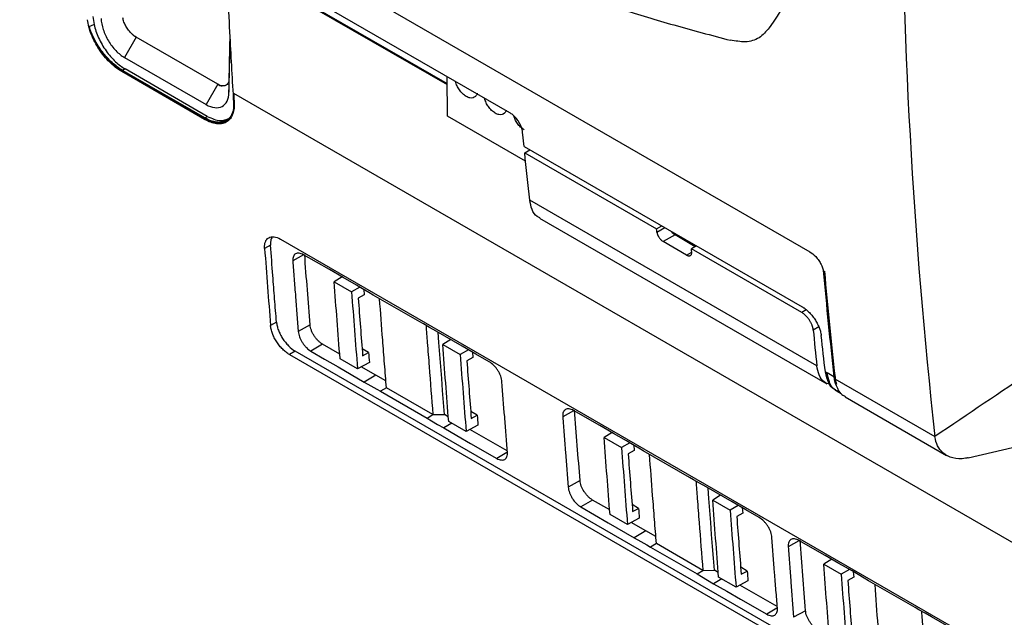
# Model space of a CAD drawing. Header units: millimetres. Extents: x 82 to 1002, y -172 to 1064.
# Tile 130 of 159: x 816 to 876, y 759 to 795. Entities that reach past the tile are written whole.
import ezdxf

# ---------------------------------------------------------------- set-up
doc = ezdxf.new("R2010")
doc.units = ezdxf.units.MM

msp = doc.modelspace()

# ---------------------------------------------------------------- linework, layer by layer
at = {"color": 7, "linetype": 'Continuous', "lineweight": 25}
for p, q in [((808.224, 813.723), (864.426, 781.278)), ((846.162, 789.739), (814.86, 807.809)), ((819.729, 804.527), (842.346, 791.47)), ((823.406, 794.343), (822.696, 793.108)), ((823.41, 794.346), (823.406, 794.343)), ((828.37, 791.478), (823.406, 794.343)), ((828.374, 791.48), (823.41, 794.346)), ((822.696, 793.108), (827.66, 790.242)), ((822.521, 792.256), (822.586, 792.294)), ((827.57, 789.341), (822.521, 792.256)), ((822.73, 792.416), (822.576, 792.327)), ((827.581, 789.438), (822.576, 792.327)), ((827.635, 789.379), (822.586, 792.294)), ((827.736, 789.526), (822.73, 792.416)), ((829.057, 791.792), (829.056, 790.992)), ((842.366, 789.537), (842.341, 791.945)), ((828.37, 791.478), (827.66, 790.242)), ((828.37, 791.478), (828.374, 791.48)), ((881.029, 761.08), (829.351, 790.912)), ((827.57, 789.341), (827.635, 789.379)), ((827.581, 789.438), (827.736, 789.526)), ((847.12, 786.793), (842.366, 789.537)), ((847.026, 787.698), (846.939, 788.562)), ((847.026, 787.698), (863.956, 777.925)), ((847.067, 787.31), (847.385, 787.491)), ((847.067, 787.31), (855.098, 782.673)), ((864.857, 774.321), (847.37, 784.416)), ((847.978, 783.314), (865.464, 773.22)), ((855.098, 782.673), (855.416, 782.855)), ((832.201, 782.041), (875.688, 756.937)), ((856.221, 782.295), (855.51, 781.888)), ((857.454, 781.583), (856.221, 782.295)), ((831.588, 781.68), (831.227, 781.479)), ((856.921, 781.073), (855.51, 781.888)), ((856.942, 781.974), (856.941, 781.879)), ((857.538, 781.63), (857.219, 781.449)), ((863.937, 777.57), (857.219, 781.449)), ((835.945, 779.743), (835.462, 779.444)), ((835.462, 779.444), (836.522, 778.832)), ((837.022, 779.121), (836.522, 778.832)), ((837.288, 778.655), (836.927, 778.446)), ((837.264, 778.977), (837.288, 778.655)), ((840.67, 777), (837.842, 778.632)), ((831.949, 776.99), (831.588, 776.788)), ((833.997, 776.814), (833.274, 776.411)), ((834.759, 775.633), (834.05, 775.209)), ((835.801, 775.029), (834.759, 775.633)), ((842.559, 775.925), (842.076, 775.626)), ((842.076, 775.626), (843.137, 775.013)), ((833.096, 775.217), (832.742, 775.005)), ((832.742, 775.005), (876.229, 749.901)), ((876.583, 750.113), (833.096, 775.217)), ((837.56, 775.123), (837.165, 775.351)), ((837.198, 774.928), (837.56, 775.123)), ((843.634, 775.301), (843.137, 775.013)), ((843.902, 774.836), (843.542, 774.628)), ((843.878, 775.16), (843.902, 774.836)), ((836.883, 774.141), (835.822, 774.753)), ((837.606, 774.531), (836.883, 774.141)), ((837.994, 773.756), (837.115, 774.266)), ((837.994, 773.756), (837.285, 773.332)), ((838.613, 773.41), (837.994, 773.756)), ((865.38, 773.946), (865.485, 773.886)), ((865.897, 773.647), (865.485, 773.886)), ((865.957, 773.524), (865.957, 773.523)), ((865.957, 773.523), (872.052, 770.005)), ((865.985, 773.234), (866.042, 773.129)), ((838.647, 772.981), (838.292, 772.769)), ((838.292, 772.769), (841.121, 771.136)), ((841.475, 771.348), (838.647, 772.981)), ((865.985, 772.845), (866.132, 772.761)), ((866.091, 772.785), (866.338, 772.642)), ((866.577, 772.425), (872.761, 768.855)), ((841.121, 771.136), (841.475, 771.348)), ((841.475, 771.348), (842.184, 771.349)), ((842.415, 771.211), (842.184, 771.349)), ((844.174, 771.305), (843.78, 771.532)), ((843.812, 771.11), (844.174, 771.305)), ((874.072, 768.716), (884.801, 771.203)), ((842.622, 770.828), (842.132, 770.534)), ((843.498, 770.323), (842.437, 770.935)), ((844.221, 770.712), (843.498, 770.323)), ((846.008, 769.139), (843.73, 770.448)), ((852.387, 770.252), (851.904, 769.952)), ((851.904, 769.952), (852.964, 769.34)), ((853.464, 769.629), (852.964, 769.34)), ((853.705, 769.485), (853.73, 769.163)), ((853.73, 769.163), (853.369, 768.955)), ((857.112, 767.508), (854.284, 769.141)), ((850.439, 767.322), (849.716, 766.919)), ((859.001, 766.433), (858.518, 766.134)), ((851.201, 766.141), (850.492, 765.717)), ((852.243, 765.537), (851.201, 766.141)), ((854.001, 765.631), (853.607, 765.859)), ((858.518, 766.134), (859.579, 765.522)), ((860.076, 765.809), (859.579, 765.522)), ((853.325, 764.649), (852.264, 765.262)), ((853.64, 765.437), (854.001, 765.631)), ((860.344, 765.344), (859.984, 765.136)), ((860.32, 765.668), (860.344, 765.344)), ((854.048, 765.039), (853.325, 764.649)), ((854.435, 764.264), (853.557, 764.774)), ((854.435, 764.264), (853.727, 763.84)), ((855.055, 763.918), (854.435, 764.264)), ((855.089, 763.489), (854.734, 763.277)), ((857.917, 761.856), (855.089, 763.489)), ((854.734, 763.277), (857.563, 761.644)), ((865.763, 762.528), (865.281, 762.23)), ((865.281, 762.23), (866.342, 761.617)), ((857.563, 761.644), (857.917, 761.856)), ((857.917, 761.856), (858.626, 761.858)), ((858.857, 761.72), (858.626, 761.858)), ((860.616, 761.813), (860.222, 762.041)), ((860.255, 761.618), (860.616, 761.813)), ((866.844, 761.908), (866.342, 761.617)), ((867.082, 761.769), (867.107, 761.44)), ((859.064, 761.336), (858.573, 761.042)), ((859.94, 760.831), (858.879, 761.443)), ((860.663, 761.22), (859.94, 760.831)), ((867.107, 761.44), (866.747, 761.232)), ((870.843, 759.581), (868.015, 761.214)), ((862.45, 759.647), (860.172, 760.956)), ((864.17, 759.395), (863.447, 758.992))]:
    msp.add_line(p, q, dxfattribs=at)
at = {"color": 8, "linetype": 'Continuous', "lineweight": 25}
for p, q in [((819.699, 804.595), (842.345, 791.521)), ((855.119, 782.475), (855.599, 782.75)), ((833.599, 781.076), (832.944, 780.711)), ((856.921, 781.073), (857.198, 781.232)), ((864.212, 777.727), (863.937, 777.57)), ((864.977, 776.695), (864.642, 776.504)), ((866.007, 773.247), (865.985, 773.234)), ((850.041, 771.585), (849.386, 771.219)), ((845.981, 769.047), (845.364, 768.678)), ((863.772, 763.658), (863.117, 763.292)), ((862.423, 759.555), (861.806, 759.186))]:
    msp.add_line(p, q, dxfattribs=at)
at = {"color": 7, "linetype": 'Continuous', "lineweight": 25, "flags": 128}
for points in [[(836.831, 779.234), (836.016, 779.702), (835.18, 780.182), (833.598, 781.091)], [(837.842, 778.632), (837.571, 778.793), (837.197, 779.016), (836.831, 779.234)], [(841.678, 776.437), (841.276, 776.661), (840.902, 776.87), (840.67, 777)], [(844.912, 774.559), (844.084, 775.04), (843.256, 775.52), (841.678, 776.437)], [(842.184, 771.349), (842.126, 772.079), (842.068, 772.81), (842.011, 773.54), (841.954, 774.271), (841.898, 775.003), (841.843, 775.734), (841.795, 776.366)], [(834.05, 775.209), (834.867, 774.736), (835.703, 774.25), (837.285, 773.332)], [(837.285, 773.332), (837.69, 773.106), (838.066, 772.896), (838.292, 772.769)], [(853.273, 769.743), (852.466, 770.206), (851.639, 770.681), (850.04, 771.599)], [(841.121, 771.136), (841.386, 770.978), (841.763, 770.754), (842.132, 770.534)], [(842.132, 770.534), (842.938, 770.071), (843.766, 769.596), (845.364, 768.678)], [(854.284, 769.141), (854.013, 769.302), (853.639, 769.525), (853.273, 769.743)], [(858.12, 766.945), (857.718, 767.169), (857.344, 767.378), (857.112, 767.508)], [(861.354, 765.068), (860.526, 765.548), (859.698, 766.029), (858.12, 766.945)], [(858.626, 761.858), (858.568, 762.588), (858.51, 763.318), (858.453, 764.048), (858.396, 764.78), (858.34, 765.511), (858.285, 766.243), (858.237, 766.874)], [(850.492, 765.717), (851.32, 765.237), (852.148, 764.756), (853.727, 763.84)], [(853.727, 763.84), (854.132, 763.614), (854.508, 763.404), (854.734, 763.277)], [(867.004, 761.816), (866.197, 762.279), (865.37, 762.754), (863.771, 763.672)], [(857.563, 761.644), (857.828, 761.487), (858.205, 761.262), (858.573, 761.042)], [(868.015, 761.214), (867.744, 761.375), (867.37, 761.598), (867.004, 761.816)], [(858.573, 761.042), (859.38, 760.579), (860.208, 760.104), (861.806, 759.186)], [(871.851, 759.018), (871.449, 759.243), (871.075, 759.451), (870.843, 759.581)], [(875.085, 757.141), (874.257, 757.621), (873.429, 758.102), (871.851, 759.018)]]:
    msp.add_lwpolyline(points, dxfattribs=at)
at = {"color": 7, "linetype": 'Continuous', "lineweight": 25}
for centre, major_axis, ratio, start_param, end_param in [((1288.288, 1106.076), (341.408, 553.228), 0.557015, 2.454007, 2.46383), ((822.714, 794.613), (-1.4, 2.367), 0.570175, 0.835235, 1.040503), ((1288.284, 1106.078), (341.404, 553.231), 0.557011, 2.463828, 2.471917), ((1677.757, 1349.696), (630.225, 1021.599), 0.556879, 2.445392, 2.446049)]:
    msp.add_ellipse(centre, major_axis=major_axis, ratio=ratio, start_param=start_param, end_param=end_param, dxfattribs=at)
for points in [[(869.98, 807.375), (870.027, 794.515), (870.719, 782.031), (872.052, 770.005)], [(865.829, 800.691), (864.509, 798.746), (863.219, 796.82), (861.96, 794.913)], [(820.841, 795.122), (820.744, 795.081), (820.646, 795.039), (820.548, 794.996)], [(823.406, 794.343), (823.315, 794.396), (823.223, 794.47), (823.137, 794.558)], [(829.108, 794.368), (829.108, 794.368), (829.108, 794.369), (829.108, 794.369)], [(828.636, 791.383), (828.553, 791.393), (828.462, 791.425), (828.37, 791.478)], [(847.37, 784.416), (847.265, 785.378), (847.164, 786.342), (847.067, 787.31)], [(855.119, 782.475), (855.112, 782.541), (855.105, 782.607), (855.098, 782.673)], [(831.227, 781.479), (831.344, 779.913), (831.464, 778.349), (831.588, 776.788)], [(857.237, 781.253), (857.231, 781.318), (857.225, 781.383), (857.219, 781.449)], [(833.997, 776.814), (833.883, 778.245), (833.773, 779.678), (833.666, 781.114)], [(864.426, 781.278), (864.55, 781.202), (864.675, 781.101), (864.791, 780.976)], [(865.25, 780.125), (865.445, 777.952), (865.661, 775.793), (865.897, 773.647)], [(865.279, 779.981), (865.484, 777.815), (865.71, 775.662), (865.957, 773.524)], [(865.321, 780.086), (865.516, 777.913), (865.731, 775.753), (865.968, 773.607)], [(835.822, 774.753), (835.699, 776.315), (835.578, 777.878), (835.462, 779.444)], [(836.522, 778.832), (836.639, 777.266), (836.759, 775.702), (836.883, 774.141)], [(864.642, 776.504), (864.711, 775.775), (864.783, 775.047), (864.857, 774.321)], [(865.38, 773.946), (865.294, 774.683), (865.209, 775.422), (865.127, 776.163)], [(842.437, 770.935), (842.313, 772.496), (842.193, 774.06), (842.076, 775.626)], [(837.56, 775.123), (837.575, 774.926), (837.591, 774.728), (837.606, 774.531)], [(843.137, 775.013), (843.254, 773.447), (843.374, 771.884), (843.498, 770.323)], [(865.968, 773.607), (865.984, 773.459), (866.014, 773.321), (866.056, 773.194)], [(878.068, 774.079), (876.002, 772.666), (874.117, 771.417), (872.052, 770.005)], [(865.957, 773.523), (865.974, 773.376), (866.004, 773.238), (866.046, 773.112)], [(844.174, 771.305), (844.19, 771.107), (844.205, 770.91), (844.221, 770.712)], [(850.439, 767.322), (850.325, 768.753), (850.215, 770.187), (850.108, 771.622)], [(852.264, 765.262), (852.141, 766.823), (852.02, 768.386), (851.904, 769.952)], [(852.964, 769.34), (853.081, 767.774), (853.201, 766.211), (853.325, 764.649)], [(858.879, 761.443), (858.755, 763.004), (858.635, 764.568), (858.518, 766.134)], [(854.001, 765.631), (854.017, 765.434), (854.033, 765.236), (854.048, 765.039)], [(859.579, 765.522), (859.696, 763.956), (859.816, 762.392), (859.94, 760.831)], [(864.17, 759.395), (864.056, 760.827), (863.946, 762.26), (863.839, 763.695)], [(865.642, 757.539), (865.518, 759.1), (865.398, 760.664), (865.281, 762.23)], [(860.616, 761.813), (860.632, 761.615), (860.647, 761.418), (860.663, 761.22)], [(866.342, 761.617), (866.458, 760.052), (866.579, 758.488), (866.702, 756.927)]]:
    msp.add_open_spline(points, degree=3, dxfattribs=at)
for points, knots in [([(852.947, 796.059), (854.007, 795.733), (856.161, 795.071), (858.442, 794.467), (859.6, 794.16)], [0, 0, 0, 0, 0.4920204, 1, 1, 1, 1]), ([(822.521, 792.256), (822.397, 792.328), (822.274, 792.411), (822.091, 792.554), (822.03, 792.604), (821.91, 792.71), (821.849, 792.767), (821.672, 792.942), (821.559, 793.067), (821.343, 793.332), (821.239, 793.474), (821.048, 793.764), (820.961, 793.912), (820.803, 794.216), (820.732, 794.372), (820.612, 794.678), (820.563, 794.829), (820.485, 795.13), (820.457, 795.276), (820.441, 795.418)], [0, 0, 0, 0, 0.125, 0.125, 0.1875, 0.1875, 0.25, 0.25, 0.375, 0.375, 0.5, 0.5, 0.625, 0.625, 0.75, 0.75, 0.875, 0.875, 1, 1, 1, 1]), ([(821.267, 795.489), (821.275, 795.278), (821.319, 795.048), (821.47, 794.584), (821.578, 794.35), (821.841, 793.911), (821.997, 793.706), (822.334, 793.357), (822.515, 793.212), (822.696, 793.108)], [0, 0, 0, 0, 0.25, 0.25, 0.5, 0.5, 0.75, 0.75, 1, 1, 1, 1]), ([(823.137, 794.558), (823.07, 794.622), (823.005, 794.695), (822.885, 794.851), (822.83, 794.932), (822.734, 795.104), (822.694, 795.189), (822.629, 795.36), (822.605, 795.445), (822.591, 795.526)], [0, 0, 0, 0, 0.25, 0.25, 0.5, 0.5, 0.75, 0.75, 1, 1, 1, 1]), ([(822.586, 792.294), (822.368, 792.419), (822.153, 792.58), (821.728, 792.972), (821.529, 793.193), (821.161, 793.682), (821, 793.938), (820.795, 794.338), (820.735, 794.472), (820.63, 794.735), (820.585, 794.866), (820.548, 794.996)], [0, 0, 0, 0, 0.25, 0.25, 0.5, 0.5, 0.75, 0.75, 0.875, 0.875, 1, 1, 1, 1]), ([(822.576, 792.327), (822.47, 792.388), (822.363, 792.459), (822.149, 792.618), (822.042, 792.707), (821.834, 792.898), (821.733, 793), (821.535, 793.219), (821.438, 793.335), (821.256, 793.575), (821.169, 793.701), (821.008, 793.954), (820.934, 794.083), (820.799, 794.343), (820.738, 794.476), (820.631, 794.739), (820.586, 794.868), (820.548, 794.996)], [0, 0, 0, 0, 0.125, 0.125, 0.25, 0.25, 0.375, 0.375, 0.5, 0.5, 0.625, 0.625, 0.75, 0.75, 0.875, 0.875, 1, 1, 1, 1]), ([(820.841, 795.122), (820.899, 794.866), (820.99, 794.59), (821.238, 794.041), (821.395, 793.767), (821.748, 793.269), (821.944, 793.044), (822.341, 792.672), (822.542, 792.525), (822.73, 792.416)], [0, 0, 0, 0, 0.25, 0.25, 0.5, 0.5, 0.75, 0.75, 1, 1, 1, 1]), ([(861.96, 794.913), (861.768, 794.692), (861.383, 794.25), (860.556, 794), (859.905, 794.119), (859.596, 794.176)], [0, 0, 0, 0, 0.343809, 0.688307, 1, 1, 1, 1]), ([(823.137, 794.558), (823.181, 794.515), (823.226, 794.475), (823.318, 794.403), (823.364, 794.372), (823.41, 794.346)], [0, 0, 0, 0, 0.5, 0.5, 1, 1, 1, 1]), ([(829.056, 790.992), (829.074, 791.892), (829.095, 792.95), (829.116, 794.009), (829.119, 794.168)], [0, 0, 0, 0, 0.850535, 1, 1, 1, 1]), ([(829.112, 794.303), (829.111, 794.261), (829.101, 793.819), (829.083, 792.982), (829.065, 792.189), (829.057, 791.792)], [0, 0, 0, 0, 0.0497534, 0.5248734, 1, 1, 1, 1]), ([(829.057, 791.792), (829.056, 791.72), (829.046, 791.657), (829.007, 791.545), (828.979, 791.498), (828.906, 791.426), (828.86, 791.401), (828.757, 791.374), (828.699, 791.373), (828.636, 791.383)], [0, 0, 0, 0, 0.25, 0.25, 0.5, 0.5, 0.75, 0.75, 1, 1, 1, 1]), ([(844.173, 790.932), (844.173, 790.93), (844.162, 790.841), (844.078, 790.735), (843.926, 790.64), (843.732, 790.635), (843.507, 790.721), (843.281, 790.895), (843.09, 791.123), (842.936, 791.381), (842.883, 791.557), (842.856, 791.648)], [0, 0, 0, 0, 0.002108, 0.14458, 0.257211, 0.381419, 0.512345, 0.64327, 0.767479, 0.88011, 1, 1, 1, 1]), ([(827.66, 790.242), (827.841, 790.138), (828.021, 790.074), (828.355, 790.036), (828.508, 790.062), (828.765, 790.2), (828.869, 790.312), (829.012, 790.606), (829.052, 790.788), (829.056, 790.992)], [0, 0, 0, 0, 0.25, 0.25, 0.5, 0.5, 0.75, 0.75, 1, 1, 1, 1]), ([(828.374, 791.48), (828.42, 791.453), (828.465, 791.432), (828.553, 791.4), (828.596, 791.389), (828.636, 791.383)], [0, 0, 0, 0, 0.5, 0.5, 1, 1, 1, 1]), ([(845.941, 789.911), (845.941, 789.91), (845.93, 789.82), (845.846, 789.714), (845.694, 789.619), (845.5, 789.614), (845.275, 789.701), (845.049, 789.874), (844.858, 790.103), (844.703, 790.361), (844.651, 790.536), (844.624, 790.627)], [0, 0, 0, 0, 0.002108, 0.14458, 0.257211, 0.381419, 0.512345, 0.64327, 0.767479, 0.88011, 1, 1, 1, 1]), ([(829.373, 790.305), (829.378, 790.168), (829.371, 790.041), (829.342, 789.864), (829.33, 789.808), (829.299, 789.699), (829.281, 789.647), (829.218, 789.501), (829.165, 789.416), (829.038, 789.272), (828.964, 789.213), (828.798, 789.124), (828.707, 789.094), (828.558, 789.071), (828.506, 789.067), (828.4, 789.067), (828.346, 789.07), (828.179, 789.092), (828.062, 789.121), (827.82, 789.21), (827.696, 789.269), (827.57, 789.341)], [0, 0, 0, 0, 0.125, 0.125, 0.1875, 0.1875, 0.25, 0.25, 0.375, 0.375, 0.5, 0.5, 0.625, 0.625, 0.6875, 0.6875, 0.75, 0.75, 0.875, 0.875, 1, 1, 1, 1]), ([(829.333, 790.374), (829.341, 790.241), (829.338, 790.115), (829.306, 789.881), (829.279, 789.774), (829.201, 789.584), (829.151, 789.5), (829.029, 789.358), (828.958, 789.3), (828.795, 789.213), (828.706, 789.184), (828.561, 789.163), (828.511, 789.16), (828.406, 789.16), (828.351, 789.164), (828.185, 789.188), (828.07, 789.218), (827.83, 789.306), (827.705, 789.366), (827.581, 789.438)], [0, 0, 0, 0, 0.125, 0.125, 0.25, 0.25, 0.375, 0.375, 0.5, 0.5, 0.625, 0.625, 0.6875, 0.6875, 0.75, 0.75, 0.875, 0.875, 1, 1, 1, 1]), ([(828.938, 789.232), (828.824, 789.175), (828.565, 789.048), (828.085, 789.146), (827.752, 789.318), (827.635, 789.379)], [0, 0, 0, 0, 0.33934, 0.768403, 1, 1, 1, 1]), ([(827.736, 789.526), (828.01, 789.399), (828.526, 789.16), (828.905, 789.338), (829.083, 789.421)], [0, 0, 0, 0, 0.531344, 1, 1, 1, 1]), ([(846.939, 788.562), (846.937, 788.58), (846.933, 788.617), (846.922, 788.673), (846.909, 788.728), (846.894, 788.782), (846.876, 788.835), (846.857, 788.887), (846.837, 788.937), (846.816, 788.985), (846.794, 789.03), (846.771, 789.074), (846.748, 789.115), (846.726, 789.154), (846.703, 789.191), (846.664, 789.252), (846.603, 789.337), (846.519, 789.44), (846.431, 789.533), (846.341, 789.614), (846.251, 789.684), (846.191, 789.721), (846.162, 789.739)], [0, 0, 0, 0, 0.045382, 0.089278, 0.131686, 0.172607, 0.212041, 0.249988, 0.286449, 0.321422, 0.354909, 0.38691, 0.417424, 0.446452, 0.473994, 0.500051, 0.587026, 0.672525, 0.75656, 0.839142, 0.920284, 1, 1, 1, 1]), ([(847.032, 788.703), (846.959, 788.753), (846.813, 788.854), (846.626, 789.083), (846.482, 789.32), (846.434, 789.475), (846.413, 789.545)], [0, 0, 0, 0, 0.275077, 0.548577, 0.796584, 1, 1, 1, 1]), ([(848.003, 783.349), (847.94, 783.371), (847.719, 783.448), (847.491, 783.824), (847.41, 784.222), (847.37, 784.416)], [0, 0, 0, 0, 0.168997, 0.595024, 1, 1, 1, 1]), ([(831.227, 781.479), (831.221, 781.556), (831.222, 781.628), (831.238, 781.763), (831.253, 781.825), (831.295, 781.937), (831.323, 781.986), (831.39, 782.069), (831.43, 782.104), (831.52, 782.156), (831.57, 782.174), (831.679, 782.193), (831.738, 782.194), (831.923, 782.171), (832.061, 782.122), (832.201, 782.041)], [0, 0, 0, 0, 0.125, 0.125, 0.25, 0.25, 0.375, 0.375, 0.5, 0.5, 0.625, 0.625, 0.75, 0.75, 1, 1, 1, 1]), ([(831.694, 782.182), (831.652, 782.104), (831.58, 781.968), (831.586, 781.766), (831.588, 781.68)], [0, 0, 0, 0, 0.574127, 1, 1, 1, 1]), ([(855.119, 782.475), (855.12, 782.462), (855.124, 782.436), (855.133, 782.397), (855.144, 782.358), (855.157, 782.321), (855.171, 782.286), (855.187, 782.253), (855.202, 782.222), (855.218, 782.194), (855.234, 782.168), (855.263, 782.124), (855.308, 782.062), (855.374, 781.99), (855.442, 781.931), (855.487, 781.902), (855.51, 781.888)], [0, 0, 0, 0, 0.064595, 0.12595, 0.184063, 0.238935, 0.290566, 0.338955, 0.384104, 0.426011, 0.464679, 0.500106, 0.630491, 0.757236, 0.88039, 1, 1, 1, 1]), ([(855.974, 782.533), (855.99, 782.511), (856.024, 782.463), (856.107, 782.373), (856.176, 782.326), (856.221, 782.295)], [0, 0, 0, 0, 0.215995, 0.485751, 1, 1, 1, 1]), ([(831.949, 776.99), (831.911, 777.46), (831.874, 777.931), (831.838, 778.402), (831.801, 778.873), (831.765, 779.344), (831.729, 779.816), (831.681, 780.437), (831.634, 781.059), (831.588, 781.68)], [0, 0, 0, 0, 0.00362997, 0.00362997, 0.00362997, 0.00725995, 0.00725995, 0.00725995, 0.01204251, 0.01204251, 0.01204251, 0.01204251]), ([(833.598, 781.091), (833.551, 781.117), (833.505, 781.138), (833.416, 781.17), (833.372, 781.18), (833.289, 781.19), (833.25, 781.189), (833.177, 781.176), (833.143, 781.164), (833.083, 781.129), (833.056, 781.106), (833.01, 781.05), (832.992, 781.017), (832.948, 780.906), (832.937, 780.814), (832.944, 780.711)], [0, 0, 0, 0, 0.125, 0.125, 0.25, 0.25, 0.375, 0.375, 0.5, 0.5, 0.625, 0.625, 0.75, 0.75, 1, 1, 1, 1]), ([(856.921, 781.073), (856.932, 781.067), (856.954, 781.055), (856.986, 781.042), (857.018, 781.031), (857.05, 781.025), (857.08, 781.022), (857.108, 781.024), (857.135, 781.03), (857.161, 781.042), (857.185, 781.06), (857.208, 781.087), (857.227, 781.127), (857.24, 781.182), (857.238, 781.228), (857.237, 781.253)], [0, 0, 0, 0, 0.0593626, 0.119607, 0.18074, 0.242768, 0.3056972, 0.3695335, 0.4342827, 0.4999501, 0.5740478, 0.6611067, 0.7611233, 0.8740907, 1, 1, 1, 1]), ([(864.791, 780.976), (864.855, 780.902), (864.918, 780.826), (865.031, 780.664), (865.082, 780.576), (865.166, 780.402), (865.199, 780.316), (865.251, 780.144), (865.269, 780.06), (865.279, 779.981)], [0, 0, 0, 0, 0.25, 0.25, 0.5, 0.5, 0.75, 0.75, 1, 1, 1, 1]), ([(832.944, 780.711), (832.97, 780.353), (832.997, 779.996), (833.024, 779.639), (833.052, 779.274), (833.08, 778.908), (833.108, 778.543), (833.163, 777.831), (833.218, 777.121), (833.274, 776.411)], [0.00006788, 0.00006788, 0.00006788, 0.00006788, 0.00281496, 0.00281496, 0.00281496, 0.00562992, 0.00562992, 0.00562992, 0.01110715, 0.01110715, 0.01110715, 0.01110715]), ([(836.927, 778.446), (836.971, 777.859), (837.016, 777.273), (837.061, 776.686), (837.106, 776.1), (837.152, 775.514), (837.198, 774.928)], [0, 0, 0, 0, 0.004515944, 0.004515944, 0.004515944, 0.009031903, 0.009031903, 0.009031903, 0.009031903]), ([(838.647, 772.981), (838.608, 773.468), (838.531, 774.441), (838.39, 776.25), (838.291, 777.573), (838.229, 778.409)], [0, 0, 0, 0, 0.269403, 0.538805, 1, 1, 1, 1]), ([(863.956, 777.925), (863.972, 777.916), (864.005, 777.896), (864.055, 777.863), (864.105, 777.828), (864.173, 777.778), (864.258, 777.708), (864.393, 777.584), (864.557, 777.405), (864.733, 777.169), (864.885, 776.914), (864.982, 776.704), (865.041, 776.542), (865.078, 776.422), (865.11, 776.294), (865.122, 776.206), (865.127, 776.163)], [0, 0, 0, 0, 0.029858, 0.059768, 0.089799, 0.120019, 0.181509, 0.24315, 0.369047, 0.497909, 0.617444, 0.749094, 0.80313, 0.85731, 0.928967, 1, 1, 1, 1]), ([(864.642, 776.504), (864.64, 776.522), (864.636, 776.559), (864.624, 776.617), (864.61, 776.676), (864.591, 776.736), (864.558, 776.828), (864.502, 776.953), (864.412, 777.105), (864.324, 777.225), (864.247, 777.313), (864.181, 777.383), (864.106, 777.452), (864.022, 777.519), (863.965, 777.553), (863.937, 777.57)], [0, 0, 0, 0, 0.050336, 0.100212, 0.149936, 0.199818, 0.250165, 0.374956, 0.499773, 0.624558, 0.687099, 0.749377, 0.833154, 0.916196, 1, 1, 1, 1]), ([(832.742, 775.005), (832.672, 775.046), (832.602, 775.093), (832.464, 775.201), (832.395, 775.263), (832.261, 775.396), (832.198, 775.467), (832.075, 775.618), (832.017, 775.699), (831.911, 775.864), (831.862, 775.948), (831.774, 776.121), (831.736, 776.208), (831.672, 776.379), (831.646, 776.464), (831.607, 776.631), (831.594, 776.711), (831.588, 776.788)], [0, 0, 0, 0, 0.125, 0.125, 0.25, 0.25, 0.375, 0.375, 0.5, 0.5, 0.625, 0.625, 0.75, 0.75, 0.875, 0.875, 1, 1, 1, 1]), ([(831.949, 776.99), (831.955, 776.913), (831.968, 776.834), (832.006, 776.67), (832.032, 776.584), (832.096, 776.413), (832.134, 776.328), (832.22, 776.157), (832.269, 776.072), (832.375, 775.908), (832.432, 775.829), (832.554, 775.678), (832.618, 775.606), (832.816, 775.409), (832.957, 775.298), (833.096, 775.217)], [0, 0, 0, 0, 0.125, 0.125, 0.25, 0.25, 0.375, 0.375, 0.5, 0.5, 0.625, 0.625, 0.75, 0.75, 1, 1, 1, 1]), ([(834.759, 775.633), (834.713, 775.661), (834.667, 775.692), (834.576, 775.764), (834.53, 775.805), (834.443, 775.894), (834.401, 775.941), (834.32, 776.041), (834.282, 776.094), (834.212, 776.203), (834.18, 776.259), (834.122, 776.372), (834.096, 776.43), (834.032, 776.6), (834.005, 776.712), (833.997, 776.814)], [0, 0, 0, 0, 0.125, 0.125, 0.25, 0.25, 0.375, 0.375, 0.5, 0.5, 0.625, 0.625, 0.75, 0.75, 1, 1, 1, 1]), ([(841.056, 776.784), (841.082, 776.434), (841.145, 775.595), (841.283, 773.782), (841.398, 772.322), (841.475, 771.348)], [0, 0, 0, 0, 0.192972, 0.461983, 1, 1, 1, 1]), ([(833.274, 776.411), (833.279, 776.359), (833.288, 776.305), (833.314, 776.194), (833.332, 776.136), (833.376, 776.021), (833.401, 775.963), (833.459, 775.848), (833.493, 775.79), (833.564, 775.679), (833.602, 775.626), (833.684, 775.524), (833.728, 775.475), (833.861, 775.341), (833.956, 775.265), (834.05, 775.209)], [0, 0, 0, 0, 0.125, 0.125, 0.25, 0.25, 0.375, 0.375, 0.5, 0.5, 0.625, 0.625, 0.75, 0.75, 1, 1, 1, 1]), ([(843.542, 774.628), (843.586, 774.041), (843.63, 773.454), (843.676, 772.868), (843.721, 772.282), (843.766, 771.696), (843.812, 771.11)], [0, 0, 0, 0, 0.004515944, 0.004515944, 0.004515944, 0.009031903, 0.009031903, 0.009031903, 0.009031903]), ([(845.684, 773.356), (845.68, 773.408), (845.672, 773.462), (845.646, 773.573), (845.629, 773.631), (845.586, 773.747), (845.561, 773.805), (845.503, 773.921), (845.47, 773.979), (845.399, 774.09), (845.36, 774.143), (845.278, 774.246), (845.235, 774.295), (845.102, 774.429), (845.006, 774.505), (844.912, 774.559)], [0, 0, 0, 0, 0.125, 0.125, 0.25, 0.25, 0.375, 0.375, 0.5, 0.5, 0.625, 0.625, 0.75, 0.75, 1, 1, 1, 1]), ([(865.66, 773.183), (865.532, 773.223), (865.245, 773.312), (864.97, 773.728), (864.894, 774.127), (864.857, 774.321)], [0, 0, 0, 0, 0.289692, 0.653842, 1, 1, 1, 1]), ([(866.017, 772.857), (865.982, 772.868), (865.793, 772.926), (865.539, 773.277), (865.437, 773.707), (865.38, 773.946)], [0, 0, 0, 0, 0.092017, 0.495059, 1, 1, 1, 1]), ([(865.897, 773.647), (865.901, 773.618), (865.908, 773.559), (865.923, 773.474), (865.94, 773.392), (865.961, 773.311), (865.977, 773.26), (865.985, 773.234)], [0, 0, 0, 0, 0.200298, 0.400149, 0.599851, 0.799702, 1, 1, 1, 1]), ([(846.015, 769.056), (845.986, 769.414), (845.958, 769.772), (845.93, 770.13), (845.902, 770.488), (845.875, 770.846), (845.847, 771.204), (845.792, 771.921), (845.738, 772.638), (845.684, 773.356)], [0, 0, 0, 0, 0.00275976, 0.00275976, 0.00275976, 0.00551953, 0.00551953, 0.00551953, 0.01103896, 0.01103896, 0.01103896, 0.01103896]), ([(866.046, 773.112), (866.135, 772.899), (866.261, 772.599), (866.522, 772.492), (866.597, 772.461)], [0, 0, 0, 0, 0.712978, 1, 1, 1, 1]), ([(850.04, 771.599), (849.993, 771.626), (849.947, 771.648), (849.857, 771.68), (849.813, 771.691), (849.729, 771.701), (849.69, 771.7), (849.617, 771.687), (849.583, 771.675), (849.492, 771.622), (849.446, 771.565), (849.389, 771.416), (849.378, 771.323), (849.386, 771.219)], [0, 0, 0, 0, 0.125, 0.125, 0.25, 0.25, 0.375, 0.375, 0.5, 0.5, 0.75, 0.75, 1, 1, 1, 1]), ([(849.386, 771.219), (849.413, 770.86), (849.44, 770.501), (849.467, 770.143), (849.494, 769.784), (849.521, 769.426), (849.549, 769.067), (849.604, 768.351), (849.66, 767.635), (849.716, 766.919)], [0, 0, 0, 0, 0.00275976, 0.00275976, 0.00275976, 0.00551953, 0.00551953, 0.00551953, 0.01103896, 0.01103896, 0.01103896, 0.01103896]), ([(873.918, 768.685), (873.356, 768.592), (872.872, 768.717), (872.277, 769.25), (872.105, 769.586), (872.052, 770.005)], [0.83605944, 0.83605944, 0.83605944, 0.83605944, 0.85638284, 0.85638284, 0.87200358, 0.87200358, 0.87200358, 0.87200358]), ([(845.364, 768.678), (845.412, 768.651), (845.458, 768.629), (845.547, 768.597), (845.591, 768.586), (845.675, 768.576), (845.714, 768.577), (845.787, 768.589), (845.821, 768.601), (845.91, 768.654), (845.956, 768.711), (846.012, 768.86), (846.023, 768.952), (846.015, 769.056)], [0, 0, 0, 0, 0.125, 0.125, 0.25, 0.25, 0.375, 0.375, 0.5, 0.5, 0.75, 0.75, 1, 1, 1, 1]), ([(853.369, 768.955), (853.413, 768.368), (853.458, 767.781), (853.503, 767.195), (853.548, 766.608), (853.594, 766.022), (853.64, 765.437)], [0, 0, 0, 0, 0.004515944, 0.004515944, 0.004515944, 0.009031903, 0.009031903, 0.009031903, 0.009031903]), ([(855.089, 763.489), (855.05, 763.976), (854.973, 764.949), (854.832, 766.758), (854.733, 768.082), (854.671, 768.917)], [0, 0, 0, 0, 0.269403, 0.538805, 1, 1, 1, 1]), ([(874.072, 768.716), (874.046, 768.71), (874.021, 768.705), (873.969, 768.694), (873.944, 768.69), (873.918, 768.685)], [0, 0, 0, 0, 0.5, 0.5, 1, 1, 1, 1]), ([(851.201, 766.141), (851.155, 766.168), (851.109, 766.2), (851.017, 766.272), (850.971, 766.313), (850.884, 766.401), (850.841, 766.448), (850.761, 766.548), (850.722, 766.602), (850.617, 766.765), (850.558, 766.882), (850.473, 767.108), (850.447, 767.22), (850.439, 767.322)], [0, 0, 0, 0, 0.125, 0.125, 0.25, 0.25, 0.375, 0.375, 0.5, 0.5, 0.75, 0.75, 1, 1, 1, 1]), ([(857.498, 767.292), (857.524, 766.942), (857.587, 766.103), (857.725, 764.29), (857.84, 762.83), (857.917, 761.856)], [0, 0, 0, 0, 0.192972, 0.461983, 1, 1, 1, 1]), ([(849.716, 766.919), (849.721, 766.867), (849.729, 766.813), (849.755, 766.702), (849.773, 766.644), (849.816, 766.528), (849.842, 766.47), (849.9, 766.355), (849.933, 766.297), (850.04, 766.131), (850.124, 766.026), (850.303, 765.848), (850.398, 765.772), (850.492, 765.717)], [0, 0, 0, 0, 0.125, 0.125, 0.25, 0.25, 0.375, 0.375, 0.5, 0.5, 0.75, 0.75, 1, 1, 1, 1]), ([(859.984, 765.136), (860.028, 764.549), (860.073, 763.962), (860.118, 763.376), (860.163, 762.79), (860.208, 762.204), (860.255, 761.618)], [0, 0, 0, 0, 0.004515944, 0.004515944, 0.004515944, 0.009031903, 0.009031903, 0.009031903, 0.009031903]), ([(862.126, 763.864), (862.122, 763.916), (862.114, 763.97), (862.088, 764.081), (862.071, 764.139), (862.028, 764.255), (862.003, 764.313), (861.945, 764.429), (861.912, 764.487), (861.841, 764.598), (861.802, 764.652), (861.72, 764.755), (861.677, 764.803), (861.544, 764.937), (861.448, 765.013), (861.354, 765.068)], [0, 0, 0, 0, 0.125, 0.125, 0.25, 0.25, 0.375, 0.375, 0.5, 0.5, 0.625, 0.625, 0.75, 0.75, 1, 1, 1, 1]), ([(862.457, 759.564), (862.428, 759.922), (862.4, 760.28), (862.372, 760.638), (862.344, 760.996), (862.317, 761.354), (862.289, 761.713), (862.234, 762.429), (862.18, 763.146), (862.126, 763.864)], [0, 0, 0, 0, 0.00275976, 0.00275976, 0.00275976, 0.00551953, 0.00551953, 0.00551953, 0.01103896, 0.01103896, 0.01103896, 0.01103896]), ([(863.771, 763.672), (863.724, 763.699), (863.678, 763.721), (863.588, 763.753), (863.544, 763.764), (863.46, 763.774), (863.421, 763.773), (863.348, 763.76), (863.314, 763.748), (863.223, 763.695), (863.177, 763.638), (863.12, 763.489), (863.109, 763.396), (863.117, 763.292)], [0, 0, 0, 0, 0.125, 0.125, 0.25, 0.25, 0.375, 0.375, 0.5, 0.5, 0.75, 0.75, 1, 1, 1, 1]), ([(863.117, 763.292), (863.144, 762.933), (863.171, 762.574), (863.198, 762.216), (863.225, 761.857), (863.252, 761.499), (863.28, 761.141), (863.335, 760.424), (863.391, 759.708), (863.447, 758.992)], [0, 0, 0, 0, 0.00275976, 0.00275976, 0.00275976, 0.00551953, 0.00551953, 0.00551953, 0.01103896, 0.01103896, 0.01103896, 0.01103896]), ([(866.747, 761.232), (866.791, 760.645), (866.835, 760.058), (866.88, 759.472), (866.926, 758.886), (866.971, 758.3), (867.017, 757.714)], [0, 0, 0, 0, 0.004515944, 0.004515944, 0.004515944, 0.009031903, 0.009031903, 0.009031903, 0.009031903]), ([(868.82, 755.563), (868.781, 756.049), (868.704, 757.023), (868.563, 758.831), (868.464, 760.155), (868.402, 760.99)], [0, 0, 0, 0, 0.269403, 0.538805, 1, 1, 1, 1]), ([(861.806, 759.186), (861.853, 759.159), (861.899, 759.138), (861.989, 759.105), (862.033, 759.094), (862.117, 759.084), (862.156, 759.085), (862.229, 759.098), (862.263, 759.11), (862.352, 759.162), (862.398, 759.219), (862.454, 759.368), (862.465, 759.46), (862.457, 759.564)], [0, 0, 0, 0, 0.125, 0.125, 0.25, 0.25, 0.375, 0.375, 0.5, 0.5, 0.75, 0.75, 1, 1, 1, 1]), ([(864.932, 758.215), (864.886, 758.242), (864.84, 758.273), (864.748, 758.345), (864.702, 758.386), (864.615, 758.474), (864.572, 758.521), (864.492, 758.622), (864.453, 758.675), (864.348, 758.838), (864.289, 758.955), (864.204, 759.181), (864.178, 759.293), (864.17, 759.395)], [0, 0, 0, 0, 0.125, 0.125, 0.25, 0.25, 0.375, 0.375, 0.5, 0.5, 0.75, 0.75, 1, 1, 1, 1]), ([(871.229, 759.365), (871.255, 759.015), (871.318, 758.177), (871.456, 756.364), (871.571, 754.903), (871.648, 753.93)], [0, 0, 0, 0, 0.192972, 0.461983, 1, 1, 1, 1])]:
    msp.add_open_spline(points, degree=3, knots=knots, dxfattribs=at)
at = {"color": 8, "linetype": 'Continuous', "lineweight": 25}
msp.add_open_spline([(866.144, 772.786), (866.107, 772.797), (865.861, 772.873), (865.614, 773.265), (865.523, 773.7), (865.485, 773.886)], degree=3, knots=[0, 0, 0, 0, 0.09409, 0.613976, 1, 1, 1, 1], dxfattribs=at)

doc.saveas('drawing.dxf')
